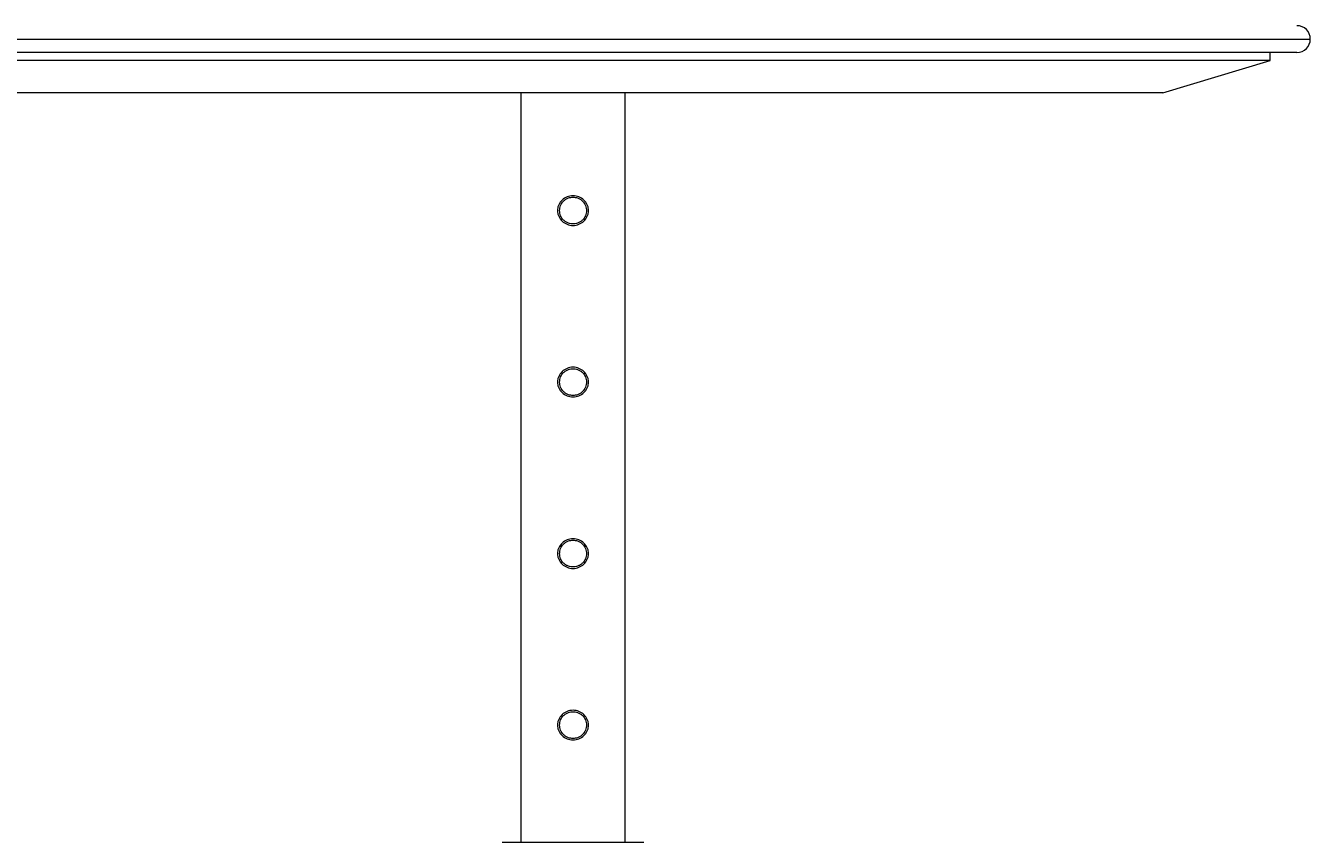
# Model space of a CAD drawing. Header units: millimetres. Extents: x 487 to 5104, y 208 to 5206.
# Tile 9 of 24: x 1106 to 2064, y 2725 to 3334. Entities that reach past the tile are written whole.
import ezdxf

# ---------------------------------------------------------------- set-up
doc = ezdxf.new("R2010")
doc.units = ezdxf.units.MM
doc.styles.add('SLDTEXTSTYLE0', font='TXT', dxfattribs={"width": 0.75})
doc.dimstyles.new('SLDDIMSTYLE0', dxfattribs={"dimtxt": 3.5, "dimasz": 3.302, "dimexe": 0, "dimexo": 0.0625, "dimgap": 0.875, "dimtad": 1, "dimlfac": 0.5, "dimrnd": 1e-09, "dimzin": 12, "dimdsep": 46, "dimtxsty": 'SLDTEXTSTYLE0', "dimsah": 1, "dimcen": 0.09, "dimadec": 0, "dimazin": 3, "dimtfac": 1, "dimtofl": 0, "dimtmove": 0, "dimatfit": 3, "dimfxl": 0, "dimfrac": 2, "dimtolj": 1, "dimtzin": 12, "dimarcsym": 0})

# ---------------------------------------------------------------- blocks, each defined once
blk = doc.blocks.new('_D')
at = {"color": 7, "linetype": 'Continuous', "lineweight": 0}
for p, q in [((973.16, 3334.49), (490.89, 3334.49)), ((491.89, 3334.49), (491.89, 1991.29)), ((1855.41, 1991.29), (490.89, 1991.29))]:
    blk.add_line(p, q, dxfattribs=at)
for points in [[(491.89, 3334.49), (491.38, 3331.19), (492.39, 3331.19)], [(491.89, 1991.29), (492.39, 1994.59), (491.38, 1994.59)]]:
    blk.add_solid(points, dxfattribs=at)
at = {"color": 7, "linetype": 'Continuous', "lineweight": 0, "insert": (487.37, 2558.06), "char_height": 3.5, "attachment_point": 1, "rotation": 90, "style": 'SLDTEXTSTYLE0'}
blk.add_mtext('671,60', dxfattribs=at)

msp = doc.modelspace()

# ---------------------------------------------------------------- linework, layer by layer
at = {"color": 8, "linetype": 'Continuous', "lineweight": 15}
for p, q in [((964.16, 3324.492), (1514.16, 3324.492)), ((1514.16, 3324.492), (2064.16, 3324.492))]:
    msp.add_line(p, q, dxfattribs=at)
at = {"color": 7, "linetype": 'Continuous', "lineweight": 15}
for p, q in [((1514.16, 3314.492), (974.16, 3314.492)), ((2034.16, 3308.492), (994.16, 3308.492)), ((2054.16, 3314.492), (1514.16, 3314.492)), ((1954.16, 3284.492), (2034.16, 3308.492)), ((2034.16, 3308.492), (2034.16, 3314.492)), ((1954.16, 3284.492), (1074.16, 3284.492)), ((1475.16, 3284.492), (1475.16, 2725.005)), ((1553.16, 2725.005), (1553.16, 3284.492)), ((1461.305, 2725.005), (1567.014, 2725.005))]:
    msp.add_line(p, q, dxfattribs=at)
for start, end in [(0, 90), (270, 0)]:
    msp.add_arc((2054.16, 3324.492), 10, start, end, dxfattribs=at)
for points, knots in [([(1525.713, 3196.492), (1525.669, 3195.769), (1525.58, 3194.309), (1524.647, 3191.52), (1522.523, 3188.429), (1518.692, 3186.015), (1514.164, 3185.121), (1509.635, 3186.016), (1505.804, 3188.425), (1503.66, 3191.515), (1502.759, 3194.305), (1502.531, 3196.49), (1502.758, 3198.674), (1503.657, 3201.464), (1505.8, 3204.554), (1509.631, 3206.966), (1514.162, 3207.862), (1518.689, 3206.969), (1522.521, 3204.557), (1524.645, 3201.465), (1525.581, 3198.675), (1525.669, 3197.213), (1525.713, 3196.492)], [0, 0, 0, 0, 0.0304053, 0.0614916, 0.1234201, 0.1863555, 0.2499361, 0.3135251, 0.3765008, 0.4384467, 0.4695303, 0.4999842, 0.5304078, 0.5614899, 0.6234041, 0.6864251, 0.7500627, 0.8136001, 0.8764912, 0.9384645, 0.9696077, 1, 1, 1, 1]), ([(1524.16, 3196.492), (1524.125, 3197.118), (1524.052, 3198.436), (1523.27, 3200.957), (1521.709, 3203.301), (1519.533, 3205.02), (1517.175, 3206.163), (1514.162, 3206.696), (1511.146, 3206.164), (1508.784, 3205.019), (1506.609, 3203.298), (1505.038, 3200.954), (1504.284, 3198.435), (1504.1, 3196.491), (1504.285, 3194.546), (1505.04, 3192.026), (1506.612, 3189.682), (1508.786, 3187.963), (1511.147, 3186.819), (1514.162, 3186.287), (1517.176, 3186.82), (1519.535, 3187.965), (1521.711, 3189.685), (1523.271, 3192.029), (1524.052, 3194.548), (1524.125, 3195.865), (1524.16, 3196.492)], [0, 0, 0, 0, 0.0297828, 0.062611, 0.1250424, 0.1620617, 0.1952258, 0.249936, 0.3047477, 0.3379784, 0.3750758, 0.4374393, 0.4701998, 0.5000139, 0.529821, 0.562623, 0.6250187, 0.6620623, 0.6952591, 0.750062, 0.8047831, 0.8379776, 0.8750448, 0.9374321, 0.9702162, 1, 1, 1, 1]), ([(1525.713, 3068.492), (1525.669, 3067.769), (1525.58, 3066.309), (1524.647, 3063.52), (1522.523, 3060.429), (1518.692, 3058.015), (1514.164, 3057.121), (1509.635, 3058.016), (1505.804, 3060.425), (1503.66, 3063.515), (1502.759, 3066.305), (1502.531, 3068.49), (1502.758, 3070.674), (1503.657, 3073.464), (1505.8, 3076.554), (1509.631, 3078.966), (1514.162, 3079.862), (1518.689, 3078.969), (1522.521, 3076.557), (1524.645, 3073.465), (1525.581, 3070.675), (1525.669, 3069.214), (1525.713, 3068.492)], [0, 0, 0, 0, 0.0304053, 0.0614916, 0.1234201, 0.1863555, 0.2499361, 0.3135252, 0.3765009, 0.4384465, 0.4695301, 0.4999844, 0.530408, 0.5614905, 0.623404, 0.6864253, 0.7500629, 0.8136002, 0.8764916, 0.9384649, 0.9696073, 1, 1, 1, 1]), ([(1524.16, 3068.492), (1524.125, 3069.118), (1524.052, 3070.436), (1523.27, 3072.957), (1521.709, 3075.301), (1519.533, 3077.02), (1517.175, 3078.163), (1514.162, 3078.696), (1511.146, 3078.164), (1508.784, 3077.018), (1506.609, 3075.298), (1505.038, 3072.954), (1504.284, 3070.435), (1504.1, 3068.491), (1504.285, 3066.546), (1505.04, 3064.026), (1506.612, 3061.682), (1508.786, 3059.963), (1511.147, 3058.819), (1514.162, 3058.287), (1517.176, 3058.82), (1519.535, 3059.965), (1521.711, 3061.685), (1523.271, 3064.029), (1524.052, 3066.548), (1524.125, 3067.865), (1524.16, 3068.492)], [0, 0, 0, 0, 0.0297828, 0.0626105, 0.1250423, 0.1620616, 0.1952254, 0.2499358, 0.3047474, 0.3379783, 0.3750751, 0.437439, 0.4701995, 0.5000141, 0.5298211, 0.5626227, 0.6250188, 0.662062, 0.6952589, 0.7500618, 0.8047829, 0.8379776, 0.8750448, 0.9374317, 0.9702163, 1, 1, 1, 1]), ([(1525.713, 2940.492), (1525.669, 2939.769), (1525.58, 2938.309), (1524.647, 2935.52), (1522.523, 2932.429), (1518.692, 2930.015), (1514.164, 2929.121), (1509.635, 2930.016), (1505.804, 2932.425), (1503.66, 2935.515), (1502.759, 2938.305), (1502.531, 2940.49), (1502.758, 2942.674), (1503.657, 2945.464), (1505.8, 2948.554), (1509.631, 2950.966), (1514.162, 2951.862), (1518.689, 2950.969), (1522.521, 2948.557), (1524.645, 2945.465), (1525.581, 2942.675), (1525.669, 2941.213), (1525.713, 2940.492)], [0, 0, 0, 0, 0.0304048, 0.0614912, 0.1234197, 0.1863553, 0.2499358, 0.3135249, 0.3765004, 0.4384463, 0.4695299, 0.4999838, 0.5304077, 0.5614899, 0.6234037, 0.686425, 0.7500625, 0.8135999, 0.8764912, 0.9384645, 0.9696073, 1, 1, 1, 1]), ([(1524.16, 2940.492), (1524.125, 2941.118), (1524.052, 2942.436), (1523.27, 2944.957), (1521.709, 2947.301), (1519.533, 2949.02), (1517.175, 2950.163), (1514.162, 2950.696), (1511.146, 2950.164), (1508.784, 2949.018), (1506.609, 2947.298), (1505.038, 2944.954), (1504.284, 2942.435), (1504.1, 2940.491), (1504.285, 2938.546), (1505.04, 2936.026), (1506.612, 2933.682), (1508.786, 2931.963), (1511.147, 2930.819), (1514.162, 2930.287), (1517.176, 2930.82), (1519.535, 2931.965), (1521.711, 2933.685), (1523.271, 2936.029), (1524.052, 2938.548), (1524.125, 2939.865), (1524.16, 2940.492)], [0, 0, 0, 0, 0.0297833, 0.062611, 0.1250424, 0.1620619, 0.1952258, 0.2499361, 0.3047478, 0.3379787, 0.3750758, 0.4374392, 0.4702002, 0.5000143, 0.5298214, 0.5626229, 0.6250191, 0.6620623, 0.6952594, 0.7500622, 0.8047833, 0.8379778, 0.8750453, 0.9374321, 0.9702167, 1, 1, 1, 1]), ([(1525.713, 2812.492), (1525.669, 2811.769), (1525.58, 2810.309), (1524.647, 2807.52), (1522.523, 2804.429), (1518.692, 2802.015), (1514.164, 2801.121), (1509.635, 2802.016), (1505.804, 2804.425), (1503.66, 2807.515), (1502.759, 2810.305), (1502.531, 2812.49), (1502.758, 2814.674), (1503.657, 2817.464), (1505.8, 2820.554), (1509.631, 2822.966), (1514.162, 2823.862), (1518.689, 2822.969), (1522.521, 2820.557), (1524.645, 2817.465), (1525.581, 2814.675), (1525.669, 2813.213), (1525.713, 2812.492)], [0, 0, 0, 0, 0.030405, 0.0614914, 0.1234197, 0.1863554, 0.2499359, 0.313525, 0.3765005, 0.4384463, 0.4695299, 0.4999839, 0.5304077, 0.5614901, 0.6234039, 0.6864251, 0.7500626, 0.8136, 0.8764912, 0.9384645, 0.9696073, 1, 1, 1, 1]), ([(1524.16, 2812.492), (1524.125, 2813.118), (1524.052, 2814.436), (1523.27, 2816.957), (1521.709, 2819.301), (1519.533, 2821.02), (1517.175, 2822.163), (1514.162, 2822.696), (1511.146, 2822.164), (1508.784, 2821.018), (1506.609, 2819.298), (1505.038, 2816.954), (1504.284, 2814.435), (1504.1, 2812.491), (1504.285, 2810.546), (1505.04, 2808.026), (1506.612, 2805.682), (1508.786, 2803.963), (1511.147, 2802.819), (1514.162, 2802.287), (1517.176, 2802.82), (1519.535, 2803.965), (1521.711, 2805.685), (1523.271, 2808.029), (1524.052, 2810.548), (1524.125, 2811.865), (1524.16, 2812.492)], [0, 0, 0, 0, 0.0297833, 0.0626108, 0.1250424, 0.1620618, 0.1952257, 0.2499359, 0.3047476, 0.3379785, 0.3750754, 0.4374391, 0.4701998, 0.5000144, 0.5298215, 0.5626228, 0.6250187, 0.6620621, 0.6952591, 0.7500619, 0.8047831, 0.8379777, 0.875045, 0.9374319, 0.9702165, 1, 1, 1, 1])]:
    msp.add_open_spline(points, degree=3, knots=knots, dxfattribs=at)

# ---------------------------------------------------------------- dimensions: what is measured, and where the dimension line sits
at = {"color": 7, "linetype": 'Continuous', "lineweight": 0}
dim = msp.add_linear_dim(base=(491.885, 1991.286), p1=(974.16, 3334.492), p2=(1856.408, 1991.286), angle=90, dimstyle='SLDDIMSTYLE0', dxfattribs=at)
dim.commit()
dim.dimension.update_dxf_attribs({"geometry": '_D', "text_midpoint": (491.885, 2565.174), "dimtype": 160})

doc.saveas('drawing.dxf')
